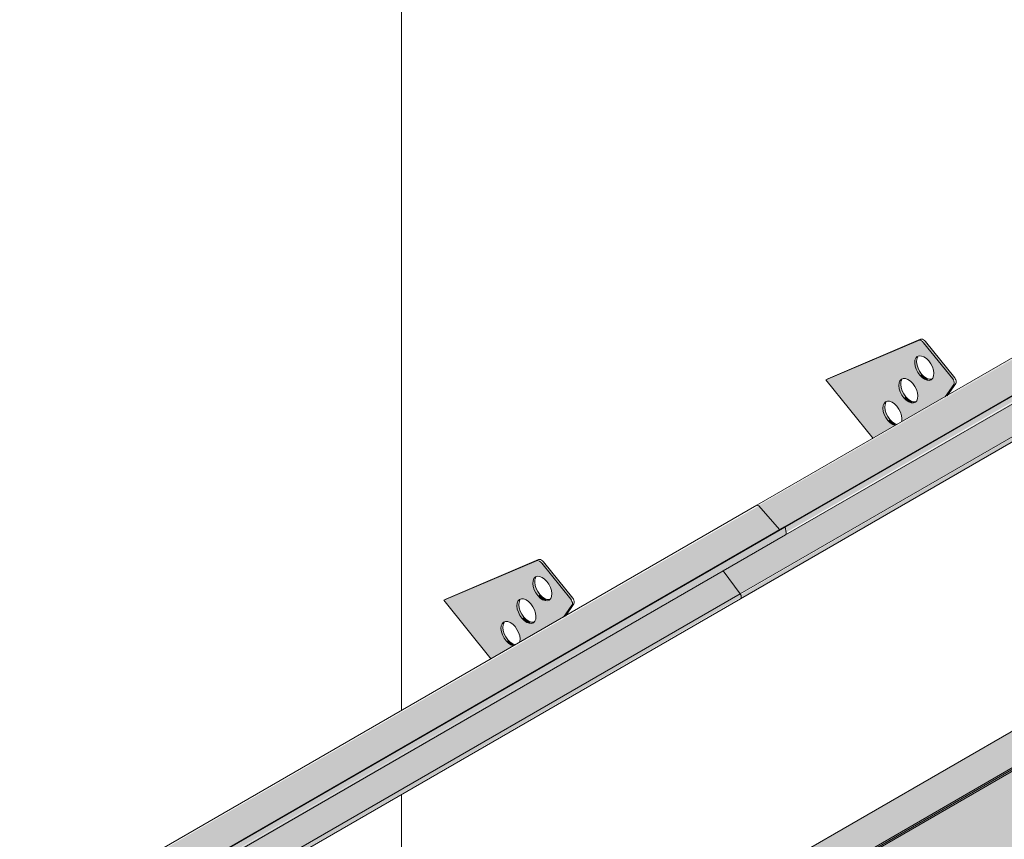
# Model space of a CAD drawing. Header units: centimetres. Extents: x 63249 to 70946, y -123 to 53714.
# Tile 55 of 58: x 70644 to 70753, y 53241 to 53332. Entities that reach past the tile are written whole.
import ezdxf

# ---------------------------------------------------------------- set-up
doc = ezdxf.new("R2010")
doc.units = ezdxf.units.CM
for name, color, linetype, lineweight in [('A-GENM', 7, 'Continuous', 5), ('A-ROOF-OTLN', 7, 'Continuous', 5), ('A-ROOF-PATT', 7, 'Continuous', 5)]:
    doc.layers.add(name, color=color, linetype=linetype, lineweight=lineweight)

# ---------------------------------------------------------------- blocks, each defined once
blk = doc.blocks.new('Construction_Roof-Accessories_Lindab_KOTEGL - Construction_Roof-Accessories_Lindab_KOTEGL-V34-_3D_ Kopia 1 Kopia 1')
at = {"layer": 'A-GENM', "true_color": 0x383e42}
h = blk.add_hatch(color=250, dxfattribs=at)
h.paths.add_polyline_path([(-1388.81, 52967.37), (-1386.33, 52968.81), (-1386.87, 52969.1), (-1387.35, 52969.67), (-1387.64, 52970.38), (-1387.64, 52971.08), (-1387.4, 52971.44), (-1386.94, 52971.5), (-1386.39, 52971.21), (-1385.9, 52970.61), (-1385.6, 52969.78), (-1385.5, 52969.28), (-1380.7, 52972.05), (-1379.82, 52973.47), (-1379.93, 52973.98), (-1383.16, 52978), (-1383.74, 52978.27), (-1394.03, 52973.88), (-1389.31, 52968.01)])
h.paths.add_polyline_path([(-1384.3, 52971.3), (-1384.83, 52971.42), (-1385.36, 52971.87), (-1385.76, 52972.54), (-1385.91, 52973.34), (-1385.77, 52973.82), (-1385.42, 52974.03), (-1384.9, 52973.91), (-1384.36, 52973.46), (-1383.93, 52972.68), (-1383.8, 52972.1), (-1383.93, 52971.55), (-1384.09, 52971.38)])
h.paths.add_polyline_path([(-1382.53, 52973.82), (-1383.08, 52973.95), (-1383.59, 52974.39), (-1383.99, 52975.05), (-1384.15, 52975.75), (-1384.03, 52976.3), (-1383.65, 52976.54), (-1383.13, 52976.42), (-1382.59, 52975.97), (-1382.19, 52975.31), (-1382.03, 52974.61), (-1382.19, 52974.03), (-1382.5, 52973.83)])
for points in [[(-1379.93, 52973.98), (-1379.71, 52974.1), (-1382.95, 52978.13), (-1383.16, 52978), (-1380.24, 52974.36)], [(-1383.59, 52974.39), (-1383.38, 52974.51), (-1383.82, 52975.29), (-1383.94, 52975.87), (-1384.03, 52976.11), (-1384.13, 52976.05), (-1384.11, 52975.41), (-1383.74, 52974.59), (-1383.61, 52974.41)], [(-1382.78, 52973.83), (-1382.57, 52973.95), (-1383.18, 52974.31), (-1383.38, 52974.51), (-1383.57, 52974.36), (-1383.06, 52973.93), (-1382.84, 52973.85)], [(-1385.36, 52971.87), (-1385.2, 52972.07), (-1385.59, 52972.8), (-1385.7, 52973.47), (-1385.8, 52973.6), (-1385.9, 52973.47), (-1385.88, 52972.9), (-1385.54, 52972.13), (-1385.37, 52971.89)], [(-1380.7, 52972.05), (-1380.49, 52972.18), (-1379.8, 52973.34)], [(-1384.55, 52971.32), (-1384.34, 52971.44), (-1384.89, 52971.74), (-1385.15, 52972), (-1385.36, 52971.87), (-1384.73, 52971.38), (-1384.61, 52971.34)], [(-1387.13, 52969.36), (-1386.92, 52969.48), (-1387.35, 52970.26), (-1387.48, 52970.84), (-1387.57, 52971.08), (-1387.66, 52971.02), (-1387.64, 52970.38), (-1387.32, 52969.62), (-1387.14, 52969.38)], [(-1386.33, 52968.81), (-1386.24, 52968.97), (-1386.72, 52969.28), (-1386.92, 52969.48), (-1387.05, 52969.28), (-1386.49, 52968.87), (-1386.38, 52968.83)]]:
    blk.add_hatch(color=250, dxfattribs=at).paths.add_polyline_path(points)
at = {"layer": 'A-GENM', "color": 250, "true_color": 0x2a2a2a}
for p, q in [((-1383.74, 52978.27), (-1394.03, 52973.88)), ((-1393.82, 52974), (-1383.53, 52978.39)), ((-1379.93, 52973.98), (-1383.16, 52978)), ((-1382.95, 52978.13), (-1379.71, 52974.1)), ((-1393.82, 52974), (-1394.03, 52973.88)), ((-1394.03, 52973.88), (-1388.77, 52967.32)), ((-1380.74, 52972), (-1379.8, 52973.34)), ((-1379.58, 52973.47), (-1380.53, 52972.12))]:
    blk.add_line(p, q, dxfattribs=at)
for points in [[(-1383.16, 52978, 0), (-1383.28, 52978.12, 0), (-1383.4, 52978.22, 0), (-1383.52, 52978.27, 0), (-1383.64, 52978.29, 0), (-1383.74, 52978.27, 0)], [(-1383.53, 52978.39, 0), (-1383.42, 52978.41, 0), (-1383.31, 52978.39, 0), (-1383.19, 52978.34, 0), (-1383.06, 52978.25, 0), (-1382.95, 52978.13, 0)], [(-1383.59, 52974.39, 0), (-1383.82, 52974.7, 0), (-1383.99, 52975.05, 0), (-1384.11, 52975.41, 0), (-1384.15, 52975.75, 0), (-1384.13, 52976.05, 0), (-1384.03, 52976.3, 0), (-1383.87, 52976.46, 0), (-1383.65, 52976.54, 0), (-1383.4, 52976.53, 0), (-1383.13, 52976.42, 0), (-1382.85, 52976.23, 0), (-1382.59, 52975.97, 0)], [(-1383.82, 52976.42, 0), (-1383.91, 52976.18, 0), (-1383.94, 52975.87, 0), (-1383.9, 52975.53, 0), (-1383.78, 52975.17, 0), (-1383.61, 52974.83, 0), (-1383.38, 52974.51, 0)], [(-1382.59, 52975.97, 0), (-1382.37, 52975.66, 0), (-1382.19, 52975.31, 0), (-1382.08, 52974.95, 0), (-1382.03, 52974.61, 0), (-1382.06, 52974.31, 0), (-1382.16, 52974.06, 0), (-1382.32, 52973.9, 0), (-1382.53, 52973.82, 0), (-1382.78, 52973.83, 0), (-1383.06, 52973.93, 0), (-1383.33, 52974.12, 0), (-1383.59, 52974.39, 0)], [(-1385.36, 52971.87, 0), (-1385.59, 52972.19, 0), (-1385.76, 52972.54, 0), (-1385.88, 52972.9, 0), (-1385.92, 52973.24, 0), (-1385.9, 52973.54, 0), (-1385.8, 52973.78, 0), (-1385.64, 52973.95, 0), (-1385.42, 52974.03, 0), (-1385.17, 52974.02, 0), (-1384.9, 52973.91, 0), (-1384.62, 52973.72, 0), (-1384.36, 52973.46, 0)], [(-1385.59, 52973.91, 0), (-1385.68, 52973.66, 0), (-1385.71, 52973.36, 0), (-1385.66, 52973.02, 0), (-1385.55, 52972.66, 0), (-1385.37, 52972.31, 0), (-1385.15, 52972, 0)], [(-1383.38, 52974.51, 0), (-1383.12, 52974.25, 0), (-1382.84, 52974.06, 0), (-1382.57, 52973.95, 0), (-1382.32, 52973.94, 0)], [(-1379.8, 52973.34, 0), (-1379.76, 52973.42, 0), (-1379.75, 52973.52, 0), (-1379.76, 52973.63, 0), (-1379.8, 52973.75, 0), (-1379.85, 52973.87, 0), (-1379.93, 52973.98, 0)], [(-1379.71, 52974.1, 0), (-1379.64, 52973.99, 0), (-1379.58, 52973.87, 0), (-1379.55, 52973.75, 0), (-1379.54, 52973.64, 0), (-1379.55, 52973.54, 0), (-1379.58, 52973.47, 0)], [(-1384.36, 52973.46, 0), (-1384.14, 52973.14, 0), (-1383.96, 52972.8, 0), (-1383.85, 52972.44, 0), (-1383.8, 52972.1, 0), (-1383.83, 52971.79, 0), (-1383.93, 52971.55, 0), (-1384.09, 52971.38, 0), (-1384.3, 52971.3, 0), (-1384.55, 52971.32, 0), (-1384.83, 52971.42, 0), (-1385.1, 52971.61, 0), (-1385.36, 52971.87, 0)], [(-1387.13, 52969.36, 0), (-1387.35, 52969.67, 0), (-1387.53, 52970.02, 0), (-1387.64, 52970.38, 0), (-1387.69, 52970.72, 0), (-1387.66, 52971.02, 0), (-1387.57, 52971.27, 0), (-1387.4, 52971.44, 0), (-1387.19, 52971.52, 0), (-1386.94, 52971.5, 0), (-1386.67, 52971.4, 0), (-1386.39, 52971.21, 0), (-1386.13, 52970.94, 0)], [(-1385.15, 52972, 0), (-1384.89, 52971.74, 0), (-1384.61, 52971.55, 0), (-1384.34, 52971.44, 0), (-1384.09, 52971.43, 0)], [(-1387.35, 52971.39, 0), (-1387.45, 52971.15, 0), (-1387.48, 52970.84, 0), (-1387.43, 52970.5, 0), (-1387.32, 52970.15, 0), (-1387.14, 52969.8, 0), (-1386.92, 52969.48, 0)], [(-1386.13, 52970.94, 0), (-1385.91, 52970.63, 0), (-1385.73, 52970.28, 0), (-1385.61, 52969.92, 0), (-1385.57, 52969.58, 0), (-1385.6, 52969.28, 0)], [(-1386.32, 52968.8, 0), (-1386.59, 52968.91, 0), (-1386.87, 52969.1, 0), (-1387.13, 52969.36, 0)], [(-1386.92, 52969.48, 0), (-1386.66, 52969.22, 0), (-1386.38, 52969.03, 0), (-1386.11, 52968.92, 0)]]:
    blk.add_polyline3d(points, dxfattribs=at)
blk = doc.blocks.new('Construction_Roof-Accessories_Lindab_SNO_KOTEGL - Construction_Roof-Accessories_Lindab_SNO-V46-_3D_ Kopia 1 Kopia 1')
at = {"layer": 'A-GENM', "true_color": 0x383e42}
for points in [[(-974.9, 53202.18), (-847.62, 53275.67), (-849.94, 53278.3), (-977.22, 53204.81), (-974.99, 53202.29)], [(-974.17, 53201.86), (-846.89, 53275.35), (-847, 53275.95), (-974.28, 53202.47), (-974.2, 53201.99)], [(-974.25, 53201.6), (-846.89, 53275.21), (-847, 53275.29), (-974.17, 53201.73), (-974.21, 53201.64)], [(-979.29, 53195.04), (-852.01, 53268.52), (-853.88, 53271.09), (-981.16, 53197.61), (-979.48, 53195.3)], [(-977.22, 53204.81), (-863.36, 53270.74), (-977.27, 53204.85), (-977.26, 53204.84)], [(-979.24, 53194.49), (-851.88, 53268.16), (-852.02, 53268.51), (-979.23, 53194.95), (-979.18, 53194.58), (-979.23, 53194.5)]]:
    blk.add_hatch(color=250, dxfattribs=at).paths.add_polyline_path(points)
at = {"layer": 'A-GENM', "color": 250, "true_color": 0x2a2a2a}
for p, q in [((-850.14, 53278.37), (-977.42, 53204.89)), ((-849.94, 53278.3), (-847.62, 53275.67)), ((-974.36, 53202.49), (-847.08, 53275.98)), ((-974.28, 53202.47), (-847, 53275.95)), ((-847.08, 53275.98), (-847, 53275.95)), ((-847, 53275.95), (-846.89, 53275.35)), ((-974.25, 53201.59), (-846.97, 53275.08)), ((-853.89, 53271.1), (-852.01, 53268.52)), ((-979.29, 53195.04), (-852.01, 53268.52)), ((-979.25, 53194.49), (-851.97, 53267.98))]:
    blk.add_line(p, q, dxfattribs=at)
for points in [[(-850.15, 53278.37, 0), (-850.11, 53278.38, 0), (-850.07, 53278.38, 0), (-850.03, 53278.36, 0), (-849.99, 53278.33, 0), (-849.94, 53278.3, 0)], [(-846.89, 53275.35, 0), (-846.89, 53275.26, 0), (-846.9, 53275.18, 0), (-846.93, 53275.12, 0), (-846.97, 53275.08, 0), (-846.97, 53275.08, 0)], [(-852.01, 53268.52, 0), (-851.95, 53268.44, 0), (-851.91, 53268.34, 0), (-851.89, 53268.25, 0), (-851.88, 53268.16, 0), (-851.89, 53268.08, 0), (-851.92, 53268.02, 0), (-851.96, 53267.98, 0), (-851.97, 53267.98, 0)]]:
    blk.add_polyline3d(points, dxfattribs=at)
blk = doc.blocks.new('Construction_Roof-Accessories_Lindab_KOTEGL - Construction_Roof-Accessories_Lindab_KOTEGL-V48-_3D_ Kopia 1 Kopia 1')
at = {"layer": 'A-GENM', "true_color": 0x383e42}
h = blk.add_hatch(color=250, dxfattribs=at)
h.paths.add_polyline_path([(-837.26, 53285.81), (-834.79, 53287.24), (-835.33, 53287.53), (-835.81, 53288.11), (-836.1, 53288.81), (-836.1, 53289.52), (-835.86, 53289.87), (-835.4, 53289.94), (-834.85, 53289.64), (-834.36, 53289.06), (-834.05, 53288.22), (-834, 53287.69), (-829.16, 53290.49), (-828.28, 53291.9), (-828.38, 53292.41), (-831.62, 53296.44), (-832.19, 53296.7), (-842.49, 53292.31), (-839.68, 53288.81)])
h.paths.add_polyline_path([(-832.76, 53289.74), (-833.28, 53289.86), (-833.82, 53290.31), (-834.22, 53290.97), (-834.37, 53291.78), (-834.22, 53292.25), (-833.88, 53292.46), (-833.36, 53292.35), (-832.82, 53291.89), (-832.38, 53291.12), (-832.26, 53290.53), (-832.38, 53289.99), (-832.54, 53289.82)])
h.paths.add_polyline_path([(-830.99, 53292.25), (-831.51, 53292.37), (-832.05, 53292.82), (-832.45, 53293.48), (-832.61, 53294.18), (-832.49, 53294.73), (-832.11, 53294.98), (-831.59, 53294.86), (-831.05, 53294.41), (-830.65, 53293.74), (-830.49, 53293.04), (-830.65, 53292.46), (-830.95, 53292.26)])
for points in [[(-828.38, 53292.41), (-828.17, 53292.53), (-831.41, 53296.56), (-831.62, 53296.44), (-829.21, 53293.43)], [(-832.05, 53292.82), (-831.89, 53293.01), (-832.27, 53293.72), (-832.39, 53294.44), (-832.49, 53294.54), (-832.59, 53294.44), (-832.56, 53293.84), (-832.19, 53293.02), (-832.06, 53292.84)], [(-833.82, 53290.31), (-833.66, 53290.5), (-834.05, 53291.23), (-834.16, 53291.9), (-834.25, 53292.03), (-834.36, 53291.9), (-834.33, 53291.33), (-834, 53290.56), (-833.83, 53290.33)], [(-831.24, 53292.26), (-831.09, 53292.41), (-831.64, 53292.74), (-831.84, 53292.94), (-832.05, 53292.82), (-831.51, 53292.37), (-831.3, 53292.29)], [(-829.16, 53290.49), (-828.95, 53290.61), (-828.25, 53291.78)], [(-833.01, 53289.75), (-832.8, 53289.87), (-833.35, 53290.17), (-833.61, 53290.43), (-833.82, 53290.31), (-833.18, 53289.82), (-833.07, 53289.77)], [(-835.58, 53287.79), (-835.37, 53287.91), (-835.81, 53288.69), (-835.93, 53289.36), (-836.02, 53289.51), (-836.13, 53289.36), (-836.1, 53288.81), (-835.77, 53288.06), (-835.6, 53287.81)], [(-834.79, 53287.24), (-834.69, 53287.41), (-835.11, 53287.65), (-835.37, 53287.91), (-835.58, 53287.79), (-834.95, 53287.3), (-834.84, 53287.26)]]:
    blk.add_hatch(color=250, dxfattribs=at).paths.add_polyline_path(points)
at = {"layer": 'A-GENM', "color": 250, "true_color": 0x2a2a2a}
for p, q in [((-832.19, 53296.7), (-842.49, 53292.31)), ((-842.28, 53292.44), (-831.98, 53296.83)), ((-828.38, 53292.41), (-831.62, 53296.44)), ((-831.41, 53296.56), (-828.17, 53292.53)), ((-842.28, 53292.44), (-842.49, 53292.31)), ((-842.49, 53292.31), (-837.24, 53285.78)), ((-829.21, 53290.42), (-828.25, 53291.78)), ((-828.04, 53291.9), (-828.99, 53290.54))]:
    blk.add_line(p, q, dxfattribs=at)
for points in [[(-831.62, 53296.44, 0), (-831.73, 53296.56, 0), (-831.85, 53296.65, 0), (-831.98, 53296.71, 0), (-832.09, 53296.72, 0), (-832.19, 53296.7, 0)], [(-831.98, 53296.83, 0), (-831.88, 53296.85, 0), (-831.76, 53296.83, 0), (-831.64, 53296.77, 0), (-831.52, 53296.68, 0), (-831.41, 53296.56, 0)], [(-832.05, 53292.82, 0), (-832.27, 53293.14, 0), (-832.45, 53293.48, 0), (-832.56, 53293.84, 0), (-832.61, 53294.18, 0), (-832.58, 53294.49, 0), (-832.49, 53294.73, 0), (-832.33, 53294.9, 0), (-832.11, 53294.98, 0), (-831.86, 53294.96, 0), (-831.59, 53294.86, 0), (-831.31, 53294.67, 0), (-831.05, 53294.41, 0)], [(-832.27, 53294.85, 0), (-832.37, 53294.61, 0), (-832.4, 53294.31, 0), (-832.35, 53293.96, 0), (-832.24, 53293.61, 0), (-832.06, 53293.26, 0), (-831.84, 53292.94, 0)], [(-831.05, 53294.41, 0), (-830.83, 53294.09, 0), (-830.65, 53293.74, 0), (-830.54, 53293.38, 0), (-830.49, 53293.04, 0), (-830.52, 53292.74, 0), (-830.61, 53292.5, 0), (-830.77, 53292.33, 0), (-830.99, 53292.25, 0), (-831.24, 53292.26, 0), (-831.51, 53292.37, 0), (-831.79, 53292.56, 0), (-832.05, 53292.82, 0)], [(-833.82, 53290.31, 0), (-834.04, 53290.62, 0), (-834.22, 53290.97, 0), (-834.33, 53291.33, 0), (-834.38, 53291.67, 0), (-834.35, 53291.97, 0), (-834.25, 53292.22, 0), (-834.09, 53292.38, 0), (-833.88, 53292.46, 0), (-833.63, 53292.45, 0), (-833.36, 53292.35, 0), (-833.08, 53292.16, 0), (-832.82, 53291.89, 0)], [(-834.04, 53292.34, 0), (-834.14, 53292.1, 0), (-834.17, 53291.79, 0), (-834.12, 53291.45, 0), (-834.01, 53291.1, 0), (-833.83, 53290.75, 0), (-833.61, 53290.43, 0)], [(-831.84, 53292.94, 0), (-831.58, 53292.68, 0), (-831.3, 53292.49, 0), (-831.03, 53292.39, 0), (-830.78, 53292.37, 0)], [(-828.25, 53291.78, 0), (-828.22, 53291.85, 0), (-828.21, 53291.95, 0), (-828.22, 53292.07, 0), (-828.25, 53292.18, 0), (-828.31, 53292.3, 0), (-828.38, 53292.41, 0)], [(-828.17, 53292.53, 0), (-828.1, 53292.42, 0), (-828.04, 53292.31, 0), (-828.01, 53292.19, 0), (-827.99, 53292.08, 0), (-828.01, 53291.98, 0), (-828.04, 53291.9, 0)], [(-832.82, 53291.89, 0), (-832.59, 53291.58, 0), (-832.42, 53291.23, 0), (-832.3, 53290.87, 0), (-832.26, 53290.53, 0), (-832.29, 53290.23, 0), (-832.38, 53289.99, 0), (-832.54, 53289.82, 0), (-832.76, 53289.74, 0), (-833.01, 53289.75, 0), (-833.28, 53289.86, 0), (-833.56, 53290.05, 0), (-833.82, 53290.31, 0)], [(-835.58, 53287.79, 0), (-835.81, 53288.11, 0), (-835.99, 53288.46, 0), (-836.1, 53288.81, 0), (-836.15, 53289.16, 0), (-836.12, 53289.46, 0), (-836.02, 53289.7, 0), (-835.86, 53289.87, 0), (-835.65, 53289.95, 0), (-835.4, 53289.94, 0), (-835.12, 53289.83, 0), (-834.85, 53289.64, 0), (-834.59, 53289.38, 0)], [(-835.81, 53289.82, 0), (-835.91, 53289.58, 0), (-835.93, 53289.28, 0), (-835.89, 53288.94, 0), (-835.77, 53288.58, 0), (-835.6, 53288.23, 0), (-835.37, 53287.91, 0)], [(-833.61, 53290.43, 0), (-833.35, 53290.17, 0), (-833.07, 53289.98, 0), (-832.8, 53289.87, 0), (-832.55, 53289.86, 0)], [(-834.59, 53289.38, 0), (-834.36, 53289.06, 0), (-834.19, 53288.71, 0), (-834.07, 53288.36, 0), (-834.03, 53288.02, 0), (-834.05, 53287.71, 0)], [(-834.78, 53287.24, 0), (-835.05, 53287.34, 0), (-835.33, 53287.53, 0), (-835.58, 53287.79, 0)], [(-835.37, 53287.91, 0), (-835.11, 53287.65, 0), (-834.84, 53287.46, 0), (-834.56, 53287.36, 0)]]:
    blk.add_polyline3d(points, dxfattribs=at)
blk = doc.blocks.new('Construction_Roof-Accessories_Lindab_SNO_KOTEGL - Construction_Roof-Accessories_Lindab_SNO-V50-_3D_ Kopia 1 Kopia 1')
at = {"layer": 'A-GENM', "true_color": 0x383e42}
for points in [[(-847.62, 53275.67), (-720.34, 53349.15), (-722.67, 53351.78), (-849.94, 53278.3), (-847.71, 53275.77)], [(-846.89, 53275.35), (-719.61, 53348.83), (-719.72, 53349.44), (-847, 53275.95), (-846.92, 53275.48)], [(-846.97, 53275.08), (-719.61, 53348.7), (-719.72, 53348.77), (-846.89, 53275.21), (-846.93, 53275.12)], [(-852.01, 53268.52), (-724.73, 53342.01), (-726.6, 53344.57), (-853.88, 53271.09), (-852.38, 53269.04)], [(-849.94, 53278.3), (-734.31, 53345.25), (-849.99, 53278.33), (-849.98, 53278.33)], [(-851.96, 53267.98), (-724.6, 53341.64), (-724.74, 53342), (-851.95, 53268.44), (-851.9, 53268.06), (-851.95, 53267.99)]]:
    blk.add_hatch(color=250, dxfattribs=at).paths.add_polyline_path(points)
at = {"layer": 'A-GENM', "color": 250, "true_color": 0x2a2a2a}
for p, q in [((-722.87, 53351.86), (-850.14, 53278.37)), ((-847.08, 53275.98), (-719.8, 53349.46)), ((-847, 53275.95), (-719.72, 53349.44)), ((-846.97, 53275.08), (-719.69, 53348.56)), ((-852.01, 53268.52), (-724.73, 53342.01)), ((-851.97, 53267.98), (-724.69, 53341.46)), ((-847.62, 53275.67), (-849.94, 53278.3)), ((-847, 53275.95), (-847.08, 53275.98)), ((-846.89, 53275.35), (-847, 53275.95)), ((-852.01, 53268.52), (-853.89, 53271.1))]:
    blk.add_line(p, q, dxfattribs=at)
for points in [[(-849.94, 53278.3, 0), (-849.99, 53278.33, 0), (-850.03, 53278.36, 0), (-850.07, 53278.38, 0), (-850.11, 53278.38, 0), (-850.15, 53278.37, 0)], [(-846.97, 53275.08, 0), (-846.97, 53275.08, 0), (-846.93, 53275.12, 0), (-846.9, 53275.18, 0), (-846.89, 53275.26, 0), (-846.89, 53275.35, 0)], [(-851.97, 53267.98, 0), (-851.96, 53267.98, 0), (-851.92, 53268.02, 0), (-851.89, 53268.08, 0), (-851.88, 53268.16, 0), (-851.89, 53268.25, 0), (-851.91, 53268.34, 0), (-851.95, 53268.44, 0), (-852.01, 53268.52, 0)]]:
    blk.add_polyline3d(points, dxfattribs=at)

msp = doc.modelspace()

# ---------------------------------------------------------------- hatches: boundary and pattern name
at = {"layer": 'A-ROOF-OTLN', "true_color": 0x383e42}
h = msp.add_hatch(color=250, dxfattribs=at)
h.paths.add_polyline_path([(70089.18, 52865.08), (70866.55, 53313.94), (70866.49, 53314.02), (70089.04, 52865.16)])
h.paths.add_polyline_path([(70867.58, 53314.48), (70872.58, 53317.37), (70872.32, 53317.39), (70867.45, 53314.58)])
h.paths.add_polyline_path([(70874.39, 53318.41), (70891.07, 53328.04), (70890.92, 53328.13), (70874.22, 53318.49)])
h = msp.add_hatch(color=250, dxfattribs=at)
h.paths.add_polyline_path([(70094.28, 52857.63), (70095.03, 52858), (70095.53, 52858.7), (70095.71, 52859.16), (70095.84, 52860.01), (70095.97, 52860.06), (70096.17, 52860.25), (70096.17, 52860.36), (70096.17, 52860.47), (70110.2, 52868.57), (70109.91, 52868.84), (70109.45, 52869.77), (70109.29, 52871.71), (70109.36, 52873.47), (70109.49, 52873.95), (70110.13, 52874.73), (70111.19, 52875.39), (70112.09, 52875.73), (70113.3, 52875.97), (70114.3, 52876.04), (70116.29, 52875.78), (70117.16, 52875.5), (70118.02, 52875.06), (70118.66, 52874.54), (70119.29, 52873.82), (70869.38, 53306.96), (70868.88, 53307.11), (70867.84, 53307.93), (70867.05, 53309.31), (70866.65, 53310.99), (70866.53, 53312.13), (70866.55, 53313.89), (70089.18, 52865.08), (70089.04, 52863.85), (70089.07, 52863.23), (70089.33, 52862.12), (70089.79, 52861.01), (70090.69, 52859.63), (70091.22, 52859.02), (70091.87, 52858.42), (70092.74, 52857.9), (70093.53, 52857.64)])
h.paths.add_polyline_path([(70113.46, 52870.45), (70116.97, 52872.48), (70114.29, 52873.66), (70114, 52873.72), (70113.05, 52874.12), (70112.42, 52874.17), (70111.89, 52874.34), (70110.9, 52874.12), (70110.13, 52873.33), (70109.73, 52872.33), (70110.37, 52871.59), (70111.19, 52871.07), (70112.31, 52870.66), (70113.05, 52870.48)])
h.paths.add_polyline_path([(70876.38, 53310.92), (70894.02, 53321.23), (70893.76, 53321.39), (70892.59, 53322.58), (70892.05, 53323.34), (70891.63, 53324.05), (70891.07, 53325.69), (70890.95, 53326.2), (70890.95, 53327.42), (70890.95, 53327.98), (70874.48, 53318.37), (70875.08, 53318.05), (70875.8, 53317.45), (70876.26, 53316.65), (70876.38, 53316.14), (70876.38, 53311.36)])
h.paths.add_polyline_path([(70871.38, 53313.37), (70873.31, 53313.63), (70872.62, 53314.92), (70872.37, 53315.49), (70872.3, 53316.46), (70872.58, 53317.37), (70867.58, 53314.48), (70868.2, 53314.08), (70869.39, 53313.64), (70870.84, 53313.41), (70870.89, 53313.41)])
at = {"layer": 'A-ROOF-PATT'}
h = msp.add_hatch(dxfattribs=at)
h.set_pattern_fill('FP_13', color=256, style=0, pattern_type=2)
h.set_pattern_definition([(90, (62042.68, 51332.19), (-112.25, 22.813), [])])
h.paths.add_polyline_path([(70088.88, 52869.34), (70883.69, 53328.22), (70590.38, 53693.1), (69795.57, 53234.22), (70086.13, 52872.75)])
h.paths.add_polyline_path([(70087.28, 52900.56), (70087.23, 52900.67), (70087.13, 52900.65), (70086.67, 52900.74), (70087.13, 52901.13), (70084.75, 52904.57), (70084.78, 52904.82), (70089.15, 52910.84), (70089.3, 52911.06), (70101.9, 52918.48), (70096.75, 52924.89), (70096.96, 52925.01), (70107.13, 52929.24), (70107.65, 52929.03), (70107.83, 52929.14), (70110.99, 52925.06), (70110.87, 52924.91), (70110.99, 52924.35), (70111.1, 52924.33), (70110.29, 52923.19), (70186.83, 52967.37), (70181.6, 52973.88), (70182.66, 52974.36), (70191.98, 52978.23), (70192.51, 52978.02), (70192.68, 52978.13), (70195.84, 52974.05), (70195.73, 52973.9), (70195.84, 52973.34), (70195.95, 52973.32), (70195.15, 52972.18), (70229.26, 52991.87), (70224.03, 52998.37), (70224.24, 52998.5), (70234.41, 53002.73), (70234.93, 53002.52), (70235.11, 53002.62), (70238.27, 52998.54), (70238.15, 52998.39), (70238.27, 52997.84), (70238.38, 52997.82), (70237.57, 52996.67), (70314.11, 53040.86), (70308.88, 53047.36), (70309.27, 53047.56), (70319.26, 53051.72), (70319.79, 53051.51), (70319.96, 53051.61), (70323.12, 53047.53), (70323.01, 53047.38), (70323.12, 53046.83), (70323.23, 53046.81), (70322.42, 53045.66), (70356.54, 53065.35), (70351.31, 53071.86), (70351.52, 53071.98), (70361.69, 53076.21), (70362.21, 53076), (70362.39, 53076.11), (70365.55, 53072.03), (70365.43, 53071.88), (70365.55, 53071.32), (70365.66, 53071.3), (70364.85, 53070.15), (70441.39, 53114.34), (70436.16, 53120.85), (70436.37, 53120.97), (70446.54, 53125.2), (70447.07, 53124.99), (70447.24, 53125.1), (70450.4, 53121.02), (70450.28, 53120.87), (70450.4, 53120.31), (70450.51, 53120.29), (70449.7, 53119.14), (70483.82, 53138.84), (70478.59, 53145.34), (70478.8, 53145.47), (70488.97, 53149.7), (70489.49, 53149.49), (70489.67, 53149.59), (70492.82, 53145.51), (70492.71, 53145.36), (70492.82, 53144.81), (70492.94, 53144.79), (70492.13, 53143.64), (70568.67, 53187.83), (70563.44, 53194.33), (70563.65, 53194.46), (70573.82, 53198.69), (70574.34, 53198.48), (70574.52, 53198.58), (70577.68, 53194.5), (70577.56, 53194.35), (70577.68, 53193.8), (70577.79, 53193.78), (70576.98, 53192.63), (70611.09, 53212.32), (70605.87, 53218.83), (70606.08, 53218.95), (70616.25, 53223.18), (70616.77, 53222.97), (70616.95, 53223.08), (70620.1, 53219), (70619.99, 53218.85), (70620.1, 53218.29), (70620.19, 53218.23), (70619.41, 53217.12), (70695.95, 53261.31), (70690.72, 53267.82), (70691.78, 53268.31), (70701.1, 53272.17), (70701.62, 53271.96), (70701.8, 53272.07), (70704.96, 53267.99), (70704.84, 53267.84), (70704.96, 53267.28), (70705.07, 53267.26), (70704.26, 53266.11), (70738.37, 53285.81), (70733.14, 53292.31), (70733.36, 53292.44), (70743.52, 53296.67), (70744.05, 53296.46), (70744.23, 53296.56), (70747.38, 53292.48), (70747.27, 53292.33), (70747.38, 53291.78), (70747.5, 53291.76), (70746.69, 53290.61), (70823.23, 53334.8), (70818, 53341.3), (70818.21, 53341.43), (70828.4, 53345.65), (70828.9, 53345.45), (70829.08, 53345.55), (70832.24, 53341.47), (70832.12, 53341.32), (70832.24, 53340.77), (70832.35, 53340.75), (70831.54, 53339.6), (70852.93, 53351.82), (70852.97, 53351.78), (70855.29, 53349.15), (70855.92, 53349.44), (70855.99, 53348.61), (70855.64, 53348.39), (70849.03, 53344.57), (70851.04, 53341.64), (70850.89, 53341.43), (70087.32, 52900.58)])
h.paths.add_polyline_path([(70104.67, 52919.94), (70105.19, 52920.29), (70105.17, 52920.93), (70104.84, 52921.69), (70104.36, 52922.24), (70103.84, 52922.51), (70103.38, 52922.45), (70103.15, 52922.05), (70103.33, 52922.16), (70103.38, 52921.43), (70103.73, 52920.68), (70104.19, 52920.19), (70104.55, 52919.98)])
h.paths.add_polyline_path([(70106.48, 52922.31), (70106.86, 52922.56), (70106.98, 52923.11), (70106.77, 52923.91), (70106.34, 52924.55), (70105.77, 52924.97), (70105.32, 52925.03), (70104.99, 52924.79), (70104.99, 52924.61), (70105.09, 52924.55), (70105.12, 52924.03), (70105.5, 52923.2), (70105.96, 52922.7), (70106.35, 52922.39), (70106.44, 52922.32)])
h.paths.add_polyline_path([(70108.25, 52924.83), (70108.63, 52925.07), (70108.75, 52925.62), (70108.59, 52926.32), (70108.19, 52926.98), (70107.62, 52927.45), (70107.09, 52927.54), (70106.75, 52927.31), (70106.75, 52927.12), (70106.86, 52927.06), (70106.89, 52926.54), (70107.26, 52925.72), (70107.73, 52925.21), (70108.04, 52924.86), (70108.21, 52924.83)])
h.paths.add_polyline_path([(70189.52, 52968.93), (70190.04, 52969.28), (70190.02, 52969.92), (70189.7, 52970.68), (70189.25, 52971.21), (70188.7, 52971.5), (70188.23, 52971.44), (70188.01, 52971.04), (70188.19, 52971.15), (70188.23, 52970.42), (70188.58, 52969.67), (70189.04, 52969.18), (70189.4, 52968.97)])
h.paths.add_polyline_path([(70191.34, 52971.3), (70191.71, 52971.55), (70191.83, 52972.1), (70191.62, 52972.9), (70191.19, 52973.54), (70190.62, 52973.96), (70190.18, 52974.02), (70189.84, 52973.78), (70189.84, 52973.6), (70189.94, 52973.54), (70189.97, 52973.02), (70190.35, 52972.19), (70190.81, 52971.69), (70191.2, 52971.38), (70191.3, 52971.31)])
h.paths.add_polyline_path([(70193.1, 52973.82), (70193.48, 52974.06), (70193.6, 52974.61), (70193.44, 52975.31), (70193.04, 52975.97), (70192.47, 52976.44), (70191.95, 52976.53), (70191.61, 52976.3), (70191.61, 52976.11), (70191.71, 52976.05), (70191.74, 52975.53), (70192.11, 52974.71), (70192.58, 52974.2), (70192.89, 52973.85), (70193.06, 52973.82)])
h.paths.add_polyline_path([(70231.95, 52993.42), (70232.47, 52993.85), (70232.45, 52994.42), (70232.12, 52995.17), (70231.67, 52995.7), (70231.12, 52996), (70230.66, 52995.93), (70230.43, 52995.54), (70230.61, 52995.64), (70230.66, 52994.91), (70231.01, 52994.17), (70231.47, 52993.67), (70231.83, 52993.47)])
h.paths.add_polyline_path([(70233.76, 52995.8), (70234.14, 52996.05), (70234.26, 52996.59), (70234.05, 52997.39), (70233.62, 52998.04), (70233.05, 52998.45), (70232.6, 52998.51), (70232.26, 52998.28), (70232.26, 52998.09), (70232.37, 52998.04), (70232.4, 52997.51), (70232.78, 52996.69), (70233.24, 52996.19), (70233.63, 52995.88), (70233.72, 52995.8)])
h.paths.add_polyline_path([(70235.53, 52998.31), (70235.91, 52998.56), (70236.03, 52999.1), (70235.87, 52999.8), (70235.47, 53000.47), (70234.9, 53000.93), (70234.37, 53001.02), (70234.03, 53000.79), (70234.03, 53000.6), (70234.14, 53000.54), (70234.17, 53000.03), (70234.54, 52999.2), (70235.01, 52998.7), (70235.32, 52998.35), (70235.49, 52998.31)])
h.paths.add_polyline_path([(70316.8, 53042.41), (70317.33, 53042.84), (70317.3, 53043.41), (70316.98, 53044.16), (70316.53, 53044.69), (70315.98, 53044.99), (70315.51, 53044.92), (70315.28, 53044.53), (70315.47, 53044.63), (70315.51, 53043.9), (70315.86, 53043.16), (70316.32, 53042.66), (70316.68, 53042.46)])
h.paths.add_polyline_path([(70318.61, 53044.79), (70318.99, 53045.04), (70319.11, 53045.58), (70318.9, 53046.38), (70318.47, 53047.03), (70317.9, 53047.44), (70317.46, 53047.5), (70317.12, 53047.27), (70317.12, 53047.08), (70317.22, 53047.03), (70317.25, 53046.5), (70317.63, 53045.68), (70318.09, 53045.18), (70318.48, 53044.87), (70318.57, 53044.79)])
h.paths.add_polyline_path([(70320.38, 53047.3), (70320.76, 53047.55), (70320.88, 53048.09), (70320.72, 53048.79), (70320.32, 53049.46), (70319.75, 53049.92), (70319.23, 53050.01), (70318.89, 53049.78), (70318.89, 53049.59), (70318.99, 53049.54), (70319.02, 53049.02), (70319.39, 53048.2), (70319.86, 53047.69), (70320.17, 53047.34), (70320.34, 53047.3)])
h.paths.add_polyline_path([(70359.23, 53066.91), (70359.75, 53067.26), (70359.73, 53067.9), (70359.4, 53068.66), (70358.95, 53069.19), (70358.4, 53069.48), (70357.94, 53069.41), (70357.71, 53069.02), (70357.89, 53069.13), (70357.94, 53068.4), (70358.29, 53067.65), (70358.75, 53067.16), (70359.1, 53066.95)])
h.paths.add_polyline_path([(70361.04, 53069.28), (70361.42, 53069.53), (70361.54, 53070.08), (70361.32, 53070.89), (70360.9, 53071.52), (70360.33, 53071.94), (70359.88, 53072), (70359.54, 53071.76), (70359.54, 53071.58), (70359.65, 53071.52), (70359.68, 53071), (70360.06, 53070.17), (70360.52, 53069.67), (70360.9, 53069.36), (70361, 53069.29)])
h.paths.add_polyline_path([(70362.81, 53071.8), (70363.18, 53072.04), (70363.31, 53072.59), (70363.15, 53073.29), (70362.75, 53073.95), (70362.18, 53074.42), (70361.65, 53074.51), (70361.31, 53074.28), (70361.31, 53074.09), (70361.42, 53074.03), (70361.45, 53073.51), (70361.82, 53072.69), (70362.28, 53072.18), (70362.6, 53071.83), (70362.77, 53071.8)])
h.paths.add_polyline_path([(70444.08, 53115.9), (70444.61, 53116.33), (70444.58, 53116.89), (70444.25, 53117.65), (70443.8, 53118.18), (70443.26, 53118.47), (70442.79, 53118.4), (70442.56, 53118.01), (70442.74, 53118.12), (70442.79, 53117.39), (70443.16, 53116.62), (70443.6, 53116.14), (70443.96, 53115.94)])
h.paths.add_polyline_path([(70445.89, 53118.27), (70446.27, 53118.52), (70446.39, 53119.07), (70446.23, 53119.77), (70445.75, 53120.51), (70445.18, 53120.93), (70444.74, 53120.99), (70444.4, 53120.75), (70444.4, 53120.57), (70444.5, 53120.51), (70444.53, 53119.99), (70444.91, 53119.16), (70445.37, 53118.66), (70445.76, 53118.35), (70445.85, 53118.28), (70445.88, 53118.27)])
h.paths.add_polyline_path([(70447.66, 53120.79), (70448.04, 53121.03), (70448.16, 53121.58), (70448, 53122.28), (70447.6, 53122.94), (70447.03, 53123.41), (70446.5, 53123.5), (70446.17, 53123.27), (70446.17, 53123.08), (70446.27, 53123.02), (70446.3, 53122.5), (70446.68, 53121.67), (70447.14, 53121.17), (70447.45, 53120.82), (70447.62, 53120.79)])
h.paths.add_polyline_path([(70486.5, 53140.39), (70487.03, 53140.74), (70487.01, 53141.39), (70486.72, 53142.09), (70486.23, 53142.67), (70485.68, 53142.97), (70485.22, 53142.9), (70484.99, 53142.51), (70485.17, 53142.61), (70485.19, 53141.97), (70485.57, 53141.14), (70486.03, 53140.64), (70486.38, 53140.44)])
h.paths.add_polyline_path([(70488.32, 53142.77), (70488.7, 53143.02), (70488.82, 53143.56), (70488.66, 53144.26), (70488.25, 53144.93), (70487.61, 53145.42), (70487.16, 53145.48), (70486.82, 53145.25), (70486.87, 53145.09), (70486.94, 53145.13), (70486.96, 53144.48), (70487.33, 53143.65), (70487.8, 53143.16), (70488.18, 53142.85), (70488.28, 53142.77)])
h.paths.add_polyline_path([(70490.09, 53145.28), (70490.46, 53145.53), (70490.59, 53146.07), (70490.43, 53146.77), (70490.03, 53147.44), (70489.46, 53147.9), (70488.93, 53147.99), (70488.59, 53147.76), (70488.59, 53147.57), (70488.7, 53147.52), (70488.73, 53147), (70489.1, 53146.17), (70489.56, 53145.67), (70489.88, 53145.32), (70490.05, 53145.28)])
h.paths.add_polyline_path([(70571.36, 53189.38), (70571.88, 53189.73), (70571.86, 53190.38), (70571.53, 53191.13), (70571.08, 53191.66), (70570.54, 53191.96), (70570.07, 53191.89), (70569.84, 53191.5), (70570.02, 53191.6), (70570.07, 53190.87), (70570.42, 53190.13), (70570.88, 53189.63), (70571.24, 53189.43)])
h.paths.add_polyline_path([(70573.17, 53191.76), (70573.55, 53192.01), (70573.67, 53192.55), (70573.46, 53193.35), (70573.03, 53193.99), (70572.46, 53194.41), (70572.02, 53194.47), (70571.68, 53194.24), (70571.68, 53194.05), (70571.78, 53193.99), (70571.81, 53193.47), (70572.19, 53192.64), (70572.65, 53192.15), (70573.04, 53191.84), (70573.13, 53191.76)])
h.paths.add_polyline_path([(70574.94, 53194.27), (70575.32, 53194.52), (70575.44, 53195.06), (70575.28, 53195.76), (70574.88, 53196.43), (70574.31, 53196.89), (70573.78, 53196.98), (70573.44, 53196.75), (70573.44, 53196.56), (70573.55, 53196.51), (70573.58, 53195.98), (70573.95, 53195.17), (70574.42, 53194.66), (70574.73, 53194.31), (70574.9, 53194.27)])
h.paths.add_polyline_path([(70613.78, 53213.88), (70614.3, 53214.23), (70614.29, 53214.87), (70613.96, 53215.63), (70613.51, 53216.16), (70612.96, 53216.45), (70612.5, 53216.38), (70612.27, 53215.99), (70612.45, 53216.1), (70612.5, 53215.37), (70612.85, 53214.62), (70613.31, 53214.12), (70613.66, 53213.92)])
h.paths.add_polyline_path([(70615.6, 53216.25), (70615.97, 53216.5), (70616.1, 53217.05), (70615.89, 53217.85), (70615.46, 53218.49), (70614.89, 53218.91), (70614.44, 53218.97), (70614.1, 53218.73), (70614.1, 53218.55), (70614.21, 53218.49), (70614.24, 53217.97), (70614.61, 53217.14), (70615.07, 53216.64), (70615.46, 53216.33), (70615.56, 53216.26)])
h.paths.add_polyline_path([(70617.37, 53218.77), (70617.74, 53219.01), (70617.87, 53219.56), (70617.71, 53220.26), (70617.31, 53220.92), (70616.65, 53221.42), (70616.21, 53221.48), (70615.87, 53221.24), (70615.87, 53221.06), (70615.98, 53221), (70616, 53220.48), (70616.38, 53219.66), (70616.84, 53219.15), (70617.16, 53218.8), (70617.33, 53218.77)])
h.paths.add_polyline_path([(70698.64, 53262.87), (70699.16, 53263.22), (70699.11, 53263.96), (70698.81, 53264.62), (70698.36, 53265.15), (70697.81, 53265.44), (70697.35, 53265.37), (70697.12, 53264.98), (70697.3, 53265.09), (70697.35, 53264.36), (70697.7, 53263.61), (70698.16, 53263.11), (70698.62, 53262.87)])
h.paths.add_polyline_path([(70700.45, 53265.24), (70700.83, 53265.49), (70700.95, 53266.04), (70700.74, 53266.84), (70700.31, 53267.48), (70699.74, 53267.9), (70699.29, 53267.96), (70698.95, 53267.72), (70698.95, 53267.54), (70699.06, 53267.48), (70699.09, 53266.96), (70699.47, 53266.13), (70699.93, 53265.63), (70700.32, 53265.32), (70700.41, 53265.25)])
h.paths.add_polyline_path([(70702.22, 53267.76), (70702.6, 53268), (70702.72, 53268.55), (70702.56, 53269.25), (70702.16, 53269.91), (70701.59, 53270.38), (70701.06, 53270.47), (70700.72, 53270.23), (70700.72, 53270.05), (70700.83, 53269.99), (70700.86, 53269.47), (70701.24, 53268.64), (70701.7, 53268.14), (70702.01, 53267.79), (70702.18, 53267.76)])
h.paths.add_polyline_path([(70741.06, 53287.36), (70741.59, 53287.79), (70741.56, 53288.36), (70741.24, 53289.11), (70740.79, 53289.64), (70740.24, 53289.94), (70739.78, 53289.87), (70739.55, 53289.48), (70739.73, 53289.58), (70739.75, 53288.94), (70740.13, 53288.11), (70740.59, 53287.61), (70740.94, 53287.41)])
h.paths.add_polyline_path([(70742.88, 53289.74), (70743.25, 53289.99), (70743.38, 53290.53), (70743.17, 53291.33), (70742.74, 53291.97), (70742.17, 53292.39), (70741.72, 53292.45), (70741.38, 53292.22), (70741.38, 53292.03), (70741.49, 53291.97), (70741.52, 53291.45), (70741.89, 53290.62), (70742.35, 53290.13), (70742.74, 53289.82), (70742.84, 53289.74)])
h.paths.add_polyline_path([(70744.65, 53292.25), (70745.02, 53292.5), (70745.15, 53293.04), (70744.99, 53293.74), (70744.55, 53294.44), (70744.02, 53294.87), (70743.49, 53294.96), (70743.15, 53294.73), (70743.15, 53294.54), (70743.25, 53294.49), (70743.28, 53293.96), (70743.66, 53293.14), (70744.12, 53292.64), (70744.44, 53292.29), (70744.61, 53292.25)])
h.paths.add_polyline_path([(70825.92, 53336.35), (70826.44, 53336.7), (70826.42, 53337.35), (70826.09, 53338.1), (70825.64, 53338.63), (70825.09, 53338.93), (70824.63, 53338.86), (70824.4, 53338.47), (70824.58, 53338.57), (70824.63, 53337.84), (70824.98, 53337.1), (70825.44, 53336.6), (70825.8, 53336.4)])
h.paths.add_polyline_path([(70827.73, 53338.73), (70828.11, 53338.97), (70828.23, 53339.52), (70828.07, 53340.22), (70827.59, 53340.96), (70827.02, 53341.38), (70826.57, 53341.44), (70826.23, 53341.21), (70826.23, 53341.02), (70826.34, 53340.96), (70826.37, 53340.44), (70826.75, 53339.61), (70827.21, 53339.11), (70827.6, 53338.81), (70827.69, 53338.73)])
h.paths.add_polyline_path([(70829.5, 53341.24), (70829.88, 53341.49), (70830, 53342.03), (70829.84, 53342.73), (70829.44, 53343.4), (70828.87, 53343.86), (70828.34, 53343.95), (70828, 53343.72), (70828, 53343.53), (70828.11, 53343.48), (70828.14, 53342.95), (70828.51, 53342.13), (70828.98, 53341.63), (70829.29, 53341.28), (70829.46, 53341.24)])
at = {"layer": 'A-ROOF-PATT', "true_color": 0xc7ae96}
h = msp.add_hatch(color=253, dxfattribs=at)
h.paths.add_polyline_path([(70088.88, 52851.37), (70109.29, 52863.24), (70109.29, 52865.97), (70094.37, 52857.46), (70093.43, 52857.51), (70092.41, 52857.93), (70091.55, 52858.55), (70090.69, 52859.44), (70090.04, 52860.37), (70089.48, 52861.45), (70089.04, 52862.81), (70088.94, 52863.23), (70088.88, 52864.26), (70089.07, 52865.18), (70866.49, 53314.02), (70866.49, 53314.21), (70088.88, 52865.16), (70088.88, 52852.43)])
h.paths.add_polyline_path([(70119.29, 52868.93), (70866.49, 53300.33), (70866.49, 53303.13), (70119.29, 52871.74)])
h.paths.add_polyline_path([(70876.38, 53306.04), (70890.76, 53314.34), (70890.76, 53317.15), (70876.38, 53308.84)])
h.paths.add_polyline_path([(70867.45, 53314.58), (70872.03, 53317.22), (70872.03, 53317.41), (70867.31, 53314.68)])
h.paths.add_polyline_path([(70874.22, 53318.49), (70890.76, 53328.13), (70890.76, 53328.22), (70874.1, 53318.54)])
h = msp.add_hatch(color=253, dxfattribs=at)
h.paths.add_polyline_path([(70088.88, 52865.25), (70866.49, 53314.21), (70866.38, 53314.76), (70866.45, 53316.48), (70866.58, 53316.93), (70867.22, 53317.71), (70867.98, 53318.24), (70869.38, 53318.76), (70870.13, 53318.93), (70871.38, 53319.03), (70873.38, 53318.76), (70874.16, 53318.64), (70890.76, 53328.22), (70883.52, 53328.13), (70088.88, 52869.34), (70088.88, 52867.29)])
h.paths.add_polyline_path([(70867.31, 53314.68), (70872.03, 53317.41), (70871.38, 53317.46), (70870.13, 53317.36), (70868.46, 53316.86), (70867.98, 53316.65), (70867.05, 53315.83), (70866.76, 53315.39), (70867.3, 53314.7)])

# ---------------------------------------------------------------- linework, layer by layer
at = {"layer": 'A-ROOF-OTLN'}
for p, q in [((70085.34, 52867.29), (70887.22, 53330.26)), ((70866.39, 53314.15), (70088.88, 52865.25)), ((70866.49, 53314.02), (70089.04, 52865.16)), ((70866.57, 53313.9), (70089.18, 52865.08))]:
    msp.add_line(p, q, dxfattribs=at)

# ---------------------------------------------------------------- block references
at = {"layer": 'A-GENM', "color": 250, "true_color": 0x2a2a2a}
for name, p in [('Construction_Roof-Accessories_Lindab_SNO_KOTEGL - Construction_Roof-Accessories_Lindab_SNO-V50-_3D_ Kopia 1 Kopia 1', (71575.64, 0)), ('Construction_Roof-Accessories_Lindab_KOTEGL - Construction_Roof-Accessories_Lindab_KOTEGL-V48-_3D_ Kopia 1 Kopia 1', (71575.64, 0)), ('Construction_Roof-Accessories_Lindab_SNO_KOTEGL - Construction_Roof-Accessories_Lindab_SNO-V46-_3D_ Kopia 1 Kopia 1', (71575.64, 0)), ('Construction_Roof-Accessories_Lindab_KOTEGL - Construction_Roof-Accessories_Lindab_KOTEGL-V34-_3D_ Kopia 1 Kopia 1', (72084.75, 293.94))]:
    msp.add_blockref(name, p, dxfattribs=at)

doc.saveas('drawing.dxf')
